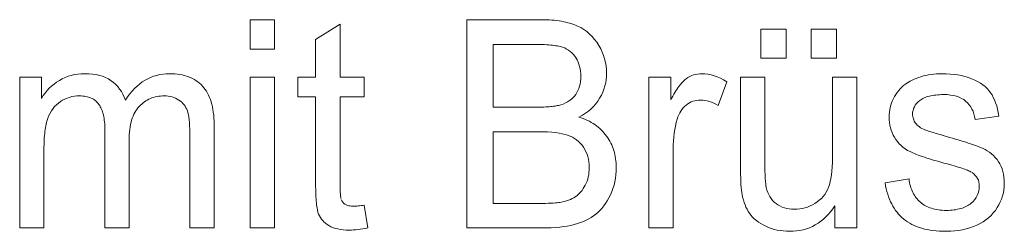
# Model space of a CAD drawing. Extents: x 1101 to 1942, y 41 to 882.
# Tile 28 of 113: x 1235.1 to 1246.95, y 823.62 to 826.16. Entities that reach past the tile are written whole.
import ezdxf

# ---------------------------------------------------------------- set-up
doc = ezdxf.new("R2010")
doc.units = 0
doc.layers.get('0').update_dxf_attribs({"lineweight": 13})
doc.layers.add('Beschriftung', color=7, linetype='Continuous', lineweight=25)

# ---------------------------------------------------------------- blocks, each defined once
blk = doc.blocks.new('Referenz-A03CP7E41H', base_point=(1127.794, 89.807))
at = {"layer": 'Beschriftung', "color": 0, "lineweight": -2}
for p, q in [((1237.872, 825.81), (1237.872, 826.163)), ((1237.872, 826.163), (1238.164, 826.163)), ((1238.164, 826.163), (1238.164, 825.81)), ((1238.661, 825.924), (1238.954, 826.108)), ((1238.954, 826.108), (1238.954, 825.475)), ((1240.48, 823.663), (1240.48, 826.163)), ((1240.48, 826.163), (1241.373, 826.163)), ((1241.373, 826.163), (1241.407, 826.163)), ((1241.407, 826.163), (1241.439, 826.162)), ((1241.439, 826.162), (1241.472, 826.161)), ((1241.472, 826.161), (1241.503, 826.158)), ((1241.503, 826.158), (1241.533, 826.156)), ((1241.533, 826.156), (1241.562, 826.152)), ((1241.562, 826.152), (1241.591, 826.149)), ((1241.591, 826.149), (1241.619, 826.144)), ((1241.619, 826.144), (1241.646, 826.139)), ((1241.646, 826.139), (1241.672, 826.133)), ((1241.672, 826.133), (1241.697, 826.127)), ((1241.697, 826.127), (1241.721, 826.12)), ((1241.721, 826.12), (1241.745, 826.113)), ((1241.745, 826.113), (1241.768, 826.105)), ((1241.768, 826.105), (1241.79, 826.096)), ((1241.79, 826.096), (1241.811, 826.087)), ((1241.811, 826.087), (1241.852, 826.068)), ((1241.852, 826.068), (1241.888, 826.044)), ((1241.888, 826.044), (1241.925, 826.02)), ((1241.925, 826.02), (1241.957, 825.991)), ((1241.957, 825.991), (1241.99, 825.961)), ((1244.017, 825.7), (1244.017, 826.049)), ((1244.017, 826.049), (1244.322, 826.049)), ((1244.322, 826.049), (1244.322, 825.7)), ((1244.623, 825.7), (1244.623, 826.049)), ((1244.623, 826.049), (1244.928, 826.049)), ((1244.928, 826.049), (1244.928, 825.7)), ((1238.661, 825.475), (1238.661, 825.924)), ((1241.271, 825.867), (1240.796, 825.867)), ((1240.796, 825.867), (1240.796, 825.113)), ((1241.303, 825.867), (1241.271, 825.867)), ((1241.333, 825.867), (1241.303, 825.867)), ((1241.362, 825.866), (1241.333, 825.867)), ((1241.39, 825.865), (1241.362, 825.866)), ((1241.99, 825.961), (1242.018, 825.927)), ((1242.018, 825.927), (1242.045, 825.893)), ((1242.045, 825.893), (1242.069, 825.853)), ((1238.164, 825.81), (1237.872, 825.81)), ((1241.417, 825.864), (1241.39, 825.865)), ((1241.442, 825.863), (1241.417, 825.864)), ((1241.467, 825.861), (1241.442, 825.863)), ((1241.49, 825.859), (1241.467, 825.861)), ((1241.512, 825.857), (1241.49, 825.859)), ((1241.533, 825.854), (1241.512, 825.857)), ((1241.553, 825.851), (1241.533, 825.854)), ((1241.571, 825.848), (1241.553, 825.851)), ((1241.589, 825.845), (1241.571, 825.848)), ((1241.604, 825.841), (1241.589, 825.845)), ((1241.62, 825.837), (1241.604, 825.841)), ((1241.633, 825.833), (1241.62, 825.837)), ((1241.659, 825.824), (1241.633, 825.833)), ((1241.682, 825.811), (1241.659, 825.824)), ((1241.706, 825.799), (1241.682, 825.811)), ((1241.726, 825.783), (1241.706, 825.799)), ((1241.746, 825.767), (1241.726, 825.783)), ((1241.764, 825.747), (1241.746, 825.767)), ((1242.069, 825.853), (1242.092, 825.814)), ((1242.092, 825.814), (1242.11, 825.774)), ((1242.11, 825.774), (1242.127, 825.733)), ((1241.781, 825.727), (1241.764, 825.747)), ((1241.795, 825.703), (1241.781, 825.727)), ((1241.809, 825.68), (1241.795, 825.703)), ((1241.82, 825.654), (1241.809, 825.68)), ((1241.83, 825.629), (1241.82, 825.654)), ((1241.838, 825.601), (1241.83, 825.629)), ((1242.127, 825.733), (1242.139, 825.692)), ((1242.139, 825.692), (1242.15, 825.651)), ((1242.15, 825.651), (1242.156, 825.609)), ((1244.322, 825.7), (1244.017, 825.7)), ((1244.928, 825.7), (1244.623, 825.7)), ((1235.759, 825.505), (1235.8, 825.51)), ((1235.8, 825.51), (1235.84, 825.515)), ((1235.84, 825.515), (1235.883, 825.515)), ((1235.883, 825.515), (1235.931, 825.515)), ((1235.931, 825.515), (1235.975, 825.51)), ((1236.785, 825.505), (1236.824, 825.51)), ((1236.824, 825.51), (1236.863, 825.515)), ((1236.863, 825.515), (1236.904, 825.515)), ((1236.904, 825.515), (1236.937, 825.515)), ((1236.937, 825.515), (1236.967, 825.513)), ((1236.967, 825.513), (1236.997, 825.51)), ((1236.997, 825.51), (1237.025, 825.506)), ((1241.845, 825.574), (1241.838, 825.601)), ((1241.848, 825.545), (1241.845, 825.574)), ((1241.852, 825.515), (1241.848, 825.545)), ((1241.852, 825.484), (1241.852, 825.515)), ((1242.156, 825.609), (1242.162, 825.566)), ((1242.162, 825.566), (1242.162, 825.523)), ((1242.162, 825.523), (1242.162, 825.483)), ((1243.234, 825.507), (1243.258, 825.511)), ((1243.258, 825.511), (1243.283, 825.515)), ((1243.283, 825.515), (1243.308, 825.515)), ((1243.308, 825.515), (1243.345, 825.515)), ((1243.345, 825.515), (1243.382, 825.509)), ((1246.068, 825.506), (1246.1, 825.51)), ((1246.1, 825.51), (1246.133, 825.513)), ((1246.133, 825.513), (1246.165, 825.515)), ((1246.165, 825.515), (1246.199, 825.515)), ((1246.199, 825.515), (1246.25, 825.515)), ((1246.25, 825.515), (1246.298, 825.511)), ((1246.298, 825.511), (1246.345, 825.507)), ((1235.099, 823.663), (1235.099, 825.475)), ((1235.099, 825.475), (1235.36, 825.475)), ((1235.36, 825.475), (1235.36, 825.219)), ((1235.512, 825.39), (1235.543, 825.414)), ((1235.543, 825.414), (1235.576, 825.434)), ((1235.576, 825.434), (1235.61, 825.454)), ((1235.61, 825.454), (1235.646, 825.469)), ((1235.646, 825.469), (1235.682, 825.485)), ((1235.682, 825.485), (1235.72, 825.495)), ((1235.72, 825.495), (1235.759, 825.505)), ((1235.975, 825.51), (1236.019, 825.505)), ((1236.019, 825.505), (1236.058, 825.494)), ((1236.058, 825.494), (1236.097, 825.484)), ((1236.097, 825.484), (1236.132, 825.468)), ((1236.132, 825.468), (1236.167, 825.452)), ((1236.167, 825.452), (1236.198, 825.431)), ((1236.198, 825.431), (1236.229, 825.41)), ((1236.229, 825.41), (1236.255, 825.385)), ((1236.542, 825.391), (1236.573, 825.416)), ((1236.573, 825.416), (1236.607, 825.436)), ((1236.607, 825.436), (1236.64, 825.455)), ((1236.64, 825.455), (1236.675, 825.47)), ((1236.675, 825.47), (1236.711, 825.485)), ((1236.711, 825.485), (1236.748, 825.495)), ((1236.748, 825.495), (1236.785, 825.505)), ((1237.025, 825.506), (1237.054, 825.501)), ((1237.054, 825.501), (1237.08, 825.494)), ((1237.08, 825.494), (1237.107, 825.487)), ((1237.107, 825.487), (1237.132, 825.478)), ((1237.132, 825.478), (1237.156, 825.468)), ((1237.156, 825.468), (1237.179, 825.457)), ((1237.179, 825.457), (1237.202, 825.445)), ((1237.202, 825.445), (1237.223, 825.431)), ((1237.223, 825.431), (1237.244, 825.417)), ((1237.244, 825.417), (1237.263, 825.401)), ((1237.263, 825.401), (1237.282, 825.384)), ((1237.872, 823.663), (1237.872, 825.475)), ((1237.872, 825.475), (1238.164, 825.475)), ((1238.164, 825.475), (1238.164, 823.663)), ((1238.446, 825.237), (1238.446, 825.475)), ((1238.446, 825.475), (1238.661, 825.475)), ((1238.954, 825.475), (1239.246, 825.475)), ((1239.246, 825.475), (1239.246, 825.237)), ((1241.837, 825.364), (1241.844, 825.391)), ((1241.844, 825.391), (1241.848, 825.421)), ((1241.848, 825.421), (1241.852, 825.451)), ((1241.852, 825.451), (1241.852, 825.484)), ((1242.152, 825.405), (1242.141, 825.368)), ((1242.157, 825.444), (1242.152, 825.405)), ((1242.162, 825.483), (1242.157, 825.444)), ((1242.672, 823.663), (1242.672, 825.475)), ((1242.672, 825.475), (1242.935, 825.475)), ((1242.935, 825.475), (1242.935, 825.2)), ((1243.055, 825.389), (1243.066, 825.403)), ((1243.066, 825.403), (1243.077, 825.415)), ((1243.077, 825.415), (1243.088, 825.427)), ((1243.088, 825.427), (1243.099, 825.436)), ((1243.099, 825.436), (1243.11, 825.446)), ((1243.11, 825.446), (1243.121, 825.454)), ((1243.121, 825.454), (1243.142, 825.469)), ((1243.142, 825.469), (1243.165, 825.481)), ((1243.165, 825.481), (1243.187, 825.492)), ((1243.187, 825.492), (1243.21, 825.5)), ((1243.21, 825.5), (1243.234, 825.507)), ((1243.382, 825.509), (1243.42, 825.503)), ((1243.42, 825.503), (1243.457, 825.491)), ((1243.457, 825.491), (1243.495, 825.478)), ((1243.495, 825.478), (1243.533, 825.46)), ((1243.608, 825.417), (1243.506, 825.133)), ((1243.533, 825.46), (1243.57, 825.442)), ((1243.57, 825.442), (1243.608, 825.417)), ((1243.775, 824.353), (1243.775, 825.475)), ((1243.775, 825.475), (1244.068, 825.475)), ((1244.068, 825.475), (1244.068, 824.471)), ((1244.881, 824.505), (1244.881, 825.475)), ((1244.881, 825.475), (1245.173, 825.475)), ((1245.173, 825.475), (1245.173, 823.663)), ((1245.76, 825.389), (1245.777, 825.402)), ((1245.777, 825.402), (1245.797, 825.414)), ((1245.797, 825.414), (1245.817, 825.426)), ((1245.817, 825.426), (1245.841, 825.438)), ((1245.841, 825.438), (1245.864, 825.449)), ((1245.864, 825.449), (1245.89, 825.459)), ((1245.89, 825.459), (1245.917, 825.469)), ((1245.917, 825.469), (1245.946, 825.478)), ((1245.946, 825.478), (1245.976, 825.488)), ((1245.976, 825.488), (1246.006, 825.494)), ((1246.006, 825.494), (1246.037, 825.501)), ((1246.037, 825.501), (1246.068, 825.506)), ((1246.345, 825.507), (1246.39, 825.5)), ((1246.39, 825.5), (1246.435, 825.492)), ((1246.435, 825.492), (1246.476, 825.48)), ((1246.476, 825.48), (1246.518, 825.469)), ((1246.518, 825.469), (1246.556, 825.454)), ((1246.556, 825.454), (1246.595, 825.438)), ((1246.595, 825.438), (1246.628, 825.42)), ((1246.628, 825.42), (1246.661, 825.402)), ((1246.661, 825.402), (1246.69, 825.381)), ((1235.38, 825.253), (1235.404, 825.283)), ((1235.404, 825.283), (1235.428, 825.313)), ((1235.428, 825.313), (1235.455, 825.34)), ((1235.455, 825.34), (1235.482, 825.366)), ((1235.482, 825.366), (1235.512, 825.39)), ((1236.255, 825.385), (1236.281, 825.36)), ((1236.281, 825.36), (1236.302, 825.331)), ((1236.302, 825.331), (1236.324, 825.302)), ((1236.324, 825.302), (1236.341, 825.268)), ((1236.424, 825.272), (1236.452, 825.306)), ((1236.452, 825.306), (1236.481, 825.336)), ((1236.481, 825.336), (1236.511, 825.366)), ((1236.511, 825.366), (1236.542, 825.391)), ((1237.282, 825.384), (1237.3, 825.366)), ((1237.3, 825.366), (1237.317, 825.347)), ((1237.317, 825.347), (1237.332, 825.326)), ((1237.332, 825.326), (1237.347, 825.305)), ((1237.347, 825.305), (1237.36, 825.281)), ((1237.36, 825.281), (1237.373, 825.257)), ((1241.791, 825.266), (1241.806, 825.288)), ((1241.806, 825.288), (1241.818, 825.312)), ((1241.818, 825.312), (1241.829, 825.337)), ((1241.829, 825.337), (1241.837, 825.364)), ((1242.116, 825.293), (1242.1, 825.257)), ((1242.131, 825.33), (1242.116, 825.293)), ((1242.141, 825.368), (1242.131, 825.33)), ((1242.972, 825.268), (1242.984, 825.288)), ((1242.984, 825.288), (1242.997, 825.308)), ((1242.997, 825.308), (1243.008, 825.326)), ((1243.008, 825.326), (1243.02, 825.344)), ((1243.02, 825.344), (1243.032, 825.36)), ((1243.032, 825.36), (1243.044, 825.376)), ((1243.044, 825.376), (1243.055, 825.389)), ((1245.645, 825.267), (1245.66, 825.291)), ((1245.66, 825.291), (1245.678, 825.312)), ((1245.678, 825.312), (1245.696, 825.333)), ((1245.696, 825.333), (1245.717, 825.353)), ((1245.717, 825.353), (1245.737, 825.372)), ((1245.737, 825.372), (1245.76, 825.389)), ((1246.69, 825.381), (1246.718, 825.36)), ((1246.718, 825.36), (1246.742, 825.337)), ((1246.742, 825.337), (1246.765, 825.313)), ((1246.765, 825.313), (1246.783, 825.287)), ((1246.783, 825.287), (1246.802, 825.261)), ((1235.36, 825.219), (1235.38, 825.253)), ((1235.564, 825.163), (1235.541, 825.142)), ((1235.59, 825.18), (1235.564, 825.163)), ((1235.616, 825.197), (1235.59, 825.18)), ((1235.644, 825.21), (1235.616, 825.197)), ((1235.671, 825.223), (1235.644, 825.21)), ((1235.7, 825.231), (1235.671, 825.223)), ((1235.728, 825.24), (1235.7, 825.231)), ((1235.758, 825.244), (1235.728, 825.24)), ((1235.788, 825.248), (1235.758, 825.244)), ((1235.818, 825.248), (1235.788, 825.248)), ((1235.839, 825.248), (1235.818, 825.248)), ((1235.858, 825.247), (1235.839, 825.248)), ((1235.877, 825.245), (1235.858, 825.247)), ((1235.894, 825.242), (1235.877, 825.245)), ((1235.912, 825.239), (1235.894, 825.242)), ((1235.928, 825.234), (1235.912, 825.239)), ((1235.944, 825.229), (1235.928, 825.234)), ((1235.958, 825.223), (1235.944, 825.229)), ((1235.973, 825.216), (1235.958, 825.223)), ((1235.986, 825.208), (1235.973, 825.216)), ((1235.999, 825.2), (1235.986, 825.208)), ((1236.011, 825.191), (1235.999, 825.2)), ((1236.023, 825.181), (1236.011, 825.191)), ((1236.033, 825.17), (1236.023, 825.181)), ((1236.044, 825.159), (1236.033, 825.17)), ((1236.053, 825.146), (1236.044, 825.159)), ((1236.341, 825.268), (1236.358, 825.235)), ((1236.358, 825.235), (1236.371, 825.197)), ((1236.371, 825.197), (1236.396, 825.237)), ((1236.396, 825.237), (1236.424, 825.272)), ((1236.584, 825.165), (1236.568, 825.151)), ((1236.601, 825.177), (1236.584, 825.165)), ((1236.617, 825.189), (1236.601, 825.177)), ((1236.635, 825.199), (1236.617, 825.189)), ((1236.653, 825.209), (1236.635, 825.199)), ((1236.672, 825.216), (1236.653, 825.209)), ((1236.691, 825.224), (1236.672, 825.216)), ((1236.711, 825.23), (1236.691, 825.224)), ((1236.731, 825.236), (1236.711, 825.23)), ((1236.752, 825.24), (1236.731, 825.236)), ((1236.772, 825.244), (1236.752, 825.24)), ((1236.794, 825.246), (1236.772, 825.244)), ((1236.816, 825.248), (1236.794, 825.246)), ((1236.839, 825.248), (1236.816, 825.248)), ((1236.864, 825.248), (1236.839, 825.248)), ((1236.887, 825.245), (1236.864, 825.248)), ((1236.911, 825.242), (1236.887, 825.245)), ((1236.933, 825.236), (1236.911, 825.242)), ((1236.955, 825.23), (1236.933, 825.236)), ((1236.975, 825.22), (1236.955, 825.23)), ((1236.996, 825.211), (1236.975, 825.22)), ((1237.014, 825.199), (1236.996, 825.211)), ((1237.033, 825.186), (1237.014, 825.199)), ((1237.049, 825.172), (1237.033, 825.186)), ((1237.064, 825.158), (1237.049, 825.172)), ((1237.077, 825.142), (1237.064, 825.158)), ((1237.373, 825.257), (1237.384, 825.231)), ((1237.384, 825.231), (1237.395, 825.205)), ((1237.395, 825.205), (1237.403, 825.176)), ((1237.403, 825.176), (1237.412, 825.148)), ((1238.661, 825.237), (1238.446, 825.237)), ((1238.661, 824.193), (1238.661, 825.237)), ((1239.246, 825.237), (1238.954, 825.237)), ((1238.954, 825.237), (1238.954, 824.175)), ((1241.64, 825.151), (1241.666, 825.164)), ((1241.666, 825.164), (1241.693, 825.176)), ((1241.693, 825.176), (1241.715, 825.192)), ((1241.715, 825.192), (1241.738, 825.207)), ((1241.738, 825.207), (1241.757, 825.226)), ((1241.757, 825.226), (1241.776, 825.245)), ((1241.776, 825.245), (1241.791, 825.266)), ((1242.059, 825.186), (1242.033, 825.154)), ((1242.079, 825.221), (1242.059, 825.186)), ((1242.1, 825.257), (1242.079, 825.221)), ((1242.935, 825.2), (1242.948, 825.224)), ((1242.948, 825.224), (1242.96, 825.246)), ((1242.96, 825.246), (1242.972, 825.268)), ((1243.16, 825.165), (1243.14, 825.153)), ((1243.181, 825.176), (1243.16, 825.165)), ((1243.202, 825.184), (1243.181, 825.176)), ((1243.224, 825.191), (1243.202, 825.184)), ((1243.246, 825.195), (1243.224, 825.191)), ((1243.269, 825.199), (1243.246, 825.195)), ((1243.293, 825.199), (1243.269, 825.199)), ((1243.319, 825.199), (1243.293, 825.199)), ((1243.346, 825.195), (1243.319, 825.199)), ((1243.373, 825.191), (1243.346, 825.195)), ((1243.399, 825.182), (1243.373, 825.191)), ((1243.426, 825.174), (1243.399, 825.182)), ((1243.453, 825.162), (1243.426, 825.174)), ((1243.479, 825.149), (1243.453, 825.162)), ((1245.583, 825.138), (1245.593, 825.165)), ((1245.593, 825.165), (1245.603, 825.192)), ((1245.603, 825.192), (1245.616, 825.218)), ((1245.616, 825.218), (1245.629, 825.243)), ((1245.629, 825.243), (1245.645, 825.267)), ((1245.894, 825.157), (1245.878, 825.138)), ((1245.911, 825.176), (1245.894, 825.157)), ((1245.932, 825.193), (1245.911, 825.176)), ((1245.943, 825.202), (1245.932, 825.193)), ((1245.956, 825.21), (1245.943, 825.202)), ((1245.968, 825.218), (1245.956, 825.21)), ((1245.983, 825.224), (1245.968, 825.218)), ((1245.997, 825.231), (1245.983, 825.224)), ((1246.013, 825.236), (1245.997, 825.231)), ((1246.029, 825.242), (1246.013, 825.236)), ((1246.047, 825.246), (1246.029, 825.242)), ((1246.065, 825.25), (1246.047, 825.246)), ((1246.085, 825.254), (1246.065, 825.25)), ((1246.105, 825.257), (1246.085, 825.254)), ((1246.126, 825.259), (1246.105, 825.257)), ((1246.148, 825.261), (1246.126, 825.259)), ((1246.171, 825.262), (1246.148, 825.261)), ((1246.195, 825.264), (1246.171, 825.262)), ((1246.22, 825.264), (1246.195, 825.264)), ((1246.263, 825.264), (1246.22, 825.264)), ((1246.301, 825.259), (1246.263, 825.264)), ((1246.339, 825.254), (1246.301, 825.259)), ((1246.372, 825.244), (1246.339, 825.254)), ((1246.405, 825.234), (1246.372, 825.244)), ((1246.433, 825.219), (1246.405, 825.234)), ((1246.461, 825.205), (1246.433, 825.219)), ((1246.484, 825.185), (1246.461, 825.205)), ((1246.508, 825.165), (1246.484, 825.185)), ((1246.526, 825.142), (1246.508, 825.165)), ((1246.802, 825.261), (1246.817, 825.23)), ((1246.817, 825.23), (1246.832, 825.2)), ((1246.832, 825.2), (1246.845, 825.164)), ((1246.845, 825.164), (1246.858, 825.129)), ((1235.465, 825.042), (1235.45, 825.013)), ((1235.481, 825.071), (1235.465, 825.042)), ((1235.5, 825.096), (1235.481, 825.071)), ((1235.519, 825.121), (1235.5, 825.096)), ((1235.541, 825.142), (1235.519, 825.121)), ((1236.062, 825.133), (1236.053, 825.146)), ((1236.069, 825.119), (1236.062, 825.133)), ((1236.077, 825.104), (1236.069, 825.119)), ((1236.084, 825.088), (1236.077, 825.104)), ((1236.091, 825.072), (1236.084, 825.088)), ((1236.096, 825.055), (1236.091, 825.072)), ((1236.102, 825.037), (1236.096, 825.055)), ((1236.106, 825.018), (1236.102, 825.037)), ((1236.484, 825.048), (1236.473, 825.028)), ((1236.495, 825.069), (1236.484, 825.048)), ((1236.508, 825.087), (1236.495, 825.069)), ((1236.521, 825.105), (1236.508, 825.087)), ((1236.536, 825.121), (1236.521, 825.105)), ((1236.552, 825.137), (1236.536, 825.121)), ((1236.568, 825.151), (1236.552, 825.137)), ((1237.09, 825.125), (1237.077, 825.142)), ((1237.1, 825.107), (1237.09, 825.125)), ((1237.11, 825.089), (1237.1, 825.107)), ((1237.117, 825.068), (1237.11, 825.089)), ((1237.124, 825.048), (1237.117, 825.068)), ((1237.13, 825.022), (1237.124, 825.048)), ((1237.412, 825.148), (1237.419, 825.116)), ((1237.419, 825.116), (1237.425, 825.085)), ((1237.425, 825.085), (1237.429, 825.051)), ((1237.429, 825.051), (1237.434, 825.017)), ((1240.796, 825.113), (1241.31, 825.113)), ((1241.31, 825.113), (1241.336, 825.113)), ((1241.336, 825.113), (1241.36, 825.113)), ((1241.36, 825.113), (1241.385, 825.114)), ((1241.385, 825.114), (1241.407, 825.115)), ((1241.407, 825.115), (1241.43, 825.116)), ((1241.43, 825.116), (1241.45, 825.117)), ((1241.45, 825.117), (1241.471, 825.118)), ((1241.471, 825.118), (1241.49, 825.12)), ((1241.49, 825.12), (1241.508, 825.122)), ((1241.508, 825.122), (1241.525, 825.124)), ((1241.525, 825.124), (1241.542, 825.127)), ((1241.542, 825.127), (1241.557, 825.129)), ((1241.557, 825.129), (1241.572, 825.132)), ((1241.572, 825.132), (1241.585, 825.135)), ((1241.585, 825.135), (1241.599, 825.138)), ((1241.599, 825.138), (1241.61, 825.142)), ((1241.61, 825.142), (1241.64, 825.151)), ((1241.908, 825.04), (1241.871, 825.015)), ((1241.944, 825.065), (1241.908, 825.04)), ((1241.975, 825.094), (1241.944, 825.065)), ((1242.007, 825.122), (1241.975, 825.094)), ((1242.033, 825.154), (1242.007, 825.122)), ((1243.043, 825.045), (1243.032, 825.021)), ((1243.056, 825.066), (1243.043, 825.045)), ((1243.07, 825.087), (1243.056, 825.066)), ((1243.086, 825.105), (1243.07, 825.087)), ((1243.102, 825.123), (1243.086, 825.105)), ((1243.121, 825.138), (1243.102, 825.123)), ((1243.14, 825.153), (1243.121, 825.138)), ((1243.506, 825.133), (1243.479, 825.149)), ((1245.563, 825.024), (1245.566, 825.053)), ((1245.566, 825.053), (1245.57, 825.082)), ((1245.57, 825.082), (1245.576, 825.11)), ((1245.576, 825.11), (1245.583, 825.138)), ((1245.851, 825.075), (1245.846, 825.053)), ((1245.846, 825.053), (1245.846, 825.029)), ((1245.857, 825.097), (1245.851, 825.075)), ((1245.868, 825.117), (1245.857, 825.097)), ((1245.878, 825.138), (1245.868, 825.117)), ((1246.545, 825.118), (1246.526, 825.142)), ((1246.559, 825.091), (1246.545, 825.118)), ((1246.573, 825.064), (1246.559, 825.091)), ((1246.583, 825.032), (1246.573, 825.064)), ((1246.858, 825.129), (1246.867, 825.09)), ((1246.867, 825.09), (1246.877, 825.05)), ((1246.877, 825.05), (1246.884, 825.006)), ((1235.422, 824.928), (1235.417, 824.908)), ((1235.427, 824.946), (1235.422, 824.928)), ((1235.432, 824.964), (1235.427, 824.946)), ((1235.438, 824.981), (1235.432, 824.964)), ((1235.45, 825.013), (1235.438, 824.981)), ((1236.111, 824.999), (1236.106, 825.018)), ((1236.114, 824.978), (1236.111, 824.999)), ((1236.117, 824.957), (1236.114, 824.978)), ((1236.12, 824.935), (1236.117, 824.957)), ((1236.122, 824.913), (1236.12, 824.935)), ((1236.439, 824.931), (1236.433, 824.903)), ((1236.446, 824.956), (1236.439, 824.931)), ((1236.454, 824.982), (1236.446, 824.956)), ((1236.463, 825.005), (1236.454, 824.982)), ((1236.473, 825.028), (1236.463, 825.005)), ((1237.135, 824.995), (1237.13, 825.022)), ((1237.139, 824.962), (1237.135, 824.995)), ((1237.142, 824.929), (1237.139, 824.962)), ((1237.144, 824.889), (1237.142, 824.929)), ((1237.434, 825.017), (1237.436, 824.981)), ((1237.436, 824.981), (1237.438, 824.945)), ((1237.438, 824.945), (1237.438, 824.906)), ((1241.871, 825.015), (1241.829, 824.993)), ((1241.829, 824.993), (1241.856, 824.985)), ((1241.856, 824.985), (1241.882, 824.975)), ((1241.882, 824.975), (1241.907, 824.965)), ((1241.907, 824.965), (1241.931, 824.954)), ((1241.931, 824.954), (1241.955, 824.943)), ((1241.955, 824.943), (1241.977, 824.93)), ((1241.977, 824.93), (1242, 824.917)), ((1243.001, 824.929), (1242.992, 824.886)), ((1243.013, 824.97), (1243.001, 824.929)), ((1243.021, 824.997), (1243.013, 824.97)), ((1243.032, 825.021), (1243.021, 824.997)), ((1245.563, 824.994), (1245.563, 825.024)), ((1245.563, 824.96), (1245.563, 824.994)), ((1245.567, 824.929), (1245.563, 824.96)), ((1245.571, 824.897), (1245.567, 824.929)), ((1245.846, 825.029), (1245.846, 825.015)), ((1245.846, 825.015), (1245.848, 825)), ((1245.848, 825), (1245.851, 824.986)), ((1245.851, 824.986), (1245.855, 824.973)), ((1245.855, 824.973), (1245.859, 824.959)), ((1245.859, 824.959), (1245.866, 824.946)), ((1245.866, 824.946), (1245.873, 824.934)), ((1245.873, 824.934), (1245.882, 824.922)), ((1245.882, 824.922), (1245.891, 824.909)), ((1246.592, 825.001), (1246.583, 825.032)), ((1246.597, 824.966), (1246.592, 825.001)), ((1246.884, 825.006), (1246.597, 824.966)), ((1235.403, 824.82), (1235.4, 824.797)), ((1235.406, 824.844), (1235.403, 824.82)), ((1235.409, 824.866), (1235.406, 824.844)), ((1235.413, 824.888), (1235.409, 824.866)), ((1235.417, 824.908), (1235.413, 824.888)), ((1236.123, 824.889), (1236.122, 824.913)), ((1236.124, 824.865), (1236.123, 824.889)), ((1236.124, 824.839), (1236.124, 824.865)), ((1236.124, 823.663), (1236.124, 824.839)), ((1236.42, 824.815), (1236.418, 824.782)), ((1236.424, 824.845), (1236.42, 824.815)), ((1236.428, 824.875), (1236.424, 824.845)), ((1236.433, 824.903), (1236.428, 824.875)), ((1237.146, 824.849), (1237.144, 824.889)), ((1237.146, 824.803), (1237.146, 824.849)), ((1237.146, 823.663), (1237.146, 824.803)), ((1237.438, 824.906), (1237.438, 823.663)), ((1241.346, 824.818), (1240.796, 824.818)), ((1240.796, 824.818), (1240.796, 823.958)), ((1241.402, 824.818), (1241.346, 824.818)), ((1241.453, 824.815), (1241.402, 824.818)), ((1241.503, 824.812), (1241.453, 824.815)), ((1241.546, 824.807), (1241.503, 824.812)), ((1241.59, 824.802), (1241.546, 824.807)), ((1241.627, 824.794), (1241.59, 824.802)), ((1242, 824.917), (1242.021, 824.903)), ((1242.021, 824.903), (1242.041, 824.889)), ((1242.041, 824.889), (1242.061, 824.873)), ((1242.061, 824.873), (1242.08, 824.858)), ((1242.08, 824.858), (1242.097, 824.84)), ((1242.097, 824.84), (1242.115, 824.823)), ((1242.115, 824.823), (1242.131, 824.805)), ((1242.131, 824.805), (1242.147, 824.786)), ((1242.982, 824.843), (1242.976, 824.799)), ((1242.992, 824.886), (1242.982, 824.843)), ((1245.579, 824.866), (1245.571, 824.897)), ((1245.587, 824.836), (1245.579, 824.866)), ((1245.599, 824.807), (1245.587, 824.836)), ((1245.611, 824.778), (1245.599, 824.807)), ((1245.891, 824.909), (1245.902, 824.898)), ((1245.902, 824.898), (1245.914, 824.887)), ((1245.914, 824.887), (1245.928, 824.877)), ((1245.928, 824.877), (1245.942, 824.866)), ((1245.942, 824.866), (1245.958, 824.857)), ((1245.958, 824.857), (1245.975, 824.848)), ((1245.975, 824.848), (1245.994, 824.84)), ((1245.994, 824.84), (1246.016, 824.832)), ((1246.016, 824.832), (1246.027, 824.828)), ((1246.027, 824.828), (1246.038, 824.825)), ((1246.038, 824.825), (1246.051, 824.821)), ((1246.051, 824.821), (1246.064, 824.817)), ((1246.064, 824.817), (1246.081, 824.812)), ((1246.081, 824.812), (1246.097, 824.807)), ((1246.097, 824.807), (1246.116, 824.801)), ((1246.116, 824.801), (1246.134, 824.795)), ((1235.394, 824.719), (1235.392, 824.691)), ((1235.392, 824.691), (1235.392, 824.662)), ((1235.395, 824.746), (1235.394, 824.719)), ((1235.398, 824.771), (1235.395, 824.746)), ((1235.4, 824.797), (1235.398, 824.771)), ((1236.418, 824.782), (1236.416, 824.75)), ((1236.416, 824.75), (1236.416, 824.715)), ((1236.416, 824.715), (1236.416, 823.663)), ((1241.663, 824.786), (1241.627, 824.794)), ((1241.694, 824.776), (1241.663, 824.786)), ((1241.724, 824.765), (1241.694, 824.776)), ((1241.751, 824.751), (1241.724, 824.765)), ((1241.778, 824.737), (1241.751, 824.751)), ((1241.802, 824.719), (1241.778, 824.737)), ((1241.825, 824.701), (1241.802, 824.719)), ((1241.846, 824.679), (1241.825, 824.701)), ((1242.147, 824.786), (1242.162, 824.766)), ((1242.162, 824.766), (1242.176, 824.746)), ((1242.176, 824.746), (1242.189, 824.725)), ((1242.189, 824.725), (1242.202, 824.704)), ((1242.202, 824.704), (1242.213, 824.682)), ((1242.213, 824.682), (1242.224, 824.661)), ((1242.967, 824.707), (1242.964, 824.66)), ((1242.97, 824.754), (1242.967, 824.707)), ((1242.976, 824.799), (1242.97, 824.754)), ((1245.627, 824.751), (1245.611, 824.778)), ((1245.643, 824.723), (1245.627, 824.751)), ((1245.663, 824.699), (1245.643, 824.723)), ((1245.683, 824.674), (1245.663, 824.699)), ((1246.134, 824.795), (1246.156, 824.789)), ((1246.156, 824.789), (1246.177, 824.783)), ((1246.177, 824.783), (1246.202, 824.776)), ((1246.202, 824.776), (1246.226, 824.769)), ((1246.226, 824.769), (1246.253, 824.761)), ((1246.253, 824.761), (1246.291, 824.75)), ((1246.291, 824.75), (1246.327, 824.74)), ((1246.327, 824.74), (1246.363, 824.73)), ((1246.363, 824.73), (1246.396, 824.72)), ((1246.396, 824.72), (1246.429, 824.71)), ((1246.429, 824.71), (1246.459, 824.7)), ((1246.459, 824.7), (1246.489, 824.691)), ((1246.489, 824.691), (1246.516, 824.682)), ((1246.516, 824.682), (1246.543, 824.673)), ((1235.392, 824.662), (1235.391, 824.633)), ((1235.391, 824.633), (1235.391, 824.602)), ((1235.391, 824.602), (1235.391, 823.663)), ((1241.867, 824.657), (1241.846, 824.679)), ((1241.884, 824.631), (1241.867, 824.657)), ((1241.901, 824.605), (1241.884, 824.631)), ((1241.914, 824.577), (1241.901, 824.605)), ((1241.927, 824.549), (1241.914, 824.577)), ((1242.224, 824.661), (1242.233, 824.638)), ((1242.233, 824.638), (1242.242, 824.615)), ((1242.242, 824.615), (1242.249, 824.591)), ((1242.249, 824.591), (1242.256, 824.568)), ((1242.256, 824.568), (1242.262, 824.543)), ((1242.964, 824.66), (1242.964, 824.612)), ((1242.964, 824.612), (1242.964, 823.663)), ((1245.706, 824.653), (1245.683, 824.674)), ((1245.73, 824.631), (1245.706, 824.653)), ((1245.757, 824.613), (1245.73, 824.631)), ((1245.785, 824.594), (1245.757, 824.613)), ((1245.816, 824.579), (1245.785, 824.594)), ((1245.831, 824.571), (1245.816, 824.579)), ((1245.85, 824.563), (1245.831, 824.571)), ((1245.869, 824.555), (1245.85, 824.563)), ((1246.543, 824.673), (1246.568, 824.665)), ((1246.568, 824.665), (1246.592, 824.656)), ((1246.592, 824.656), (1246.613, 824.649)), ((1246.613, 824.649), (1246.634, 824.641)), ((1246.634, 824.641), (1246.653, 824.633)), ((1246.653, 824.633), (1246.671, 824.626)), ((1246.671, 824.626), (1246.686, 824.619)), ((1246.686, 824.619), (1246.717, 824.605)), ((1246.717, 824.605), (1246.744, 824.588)), ((1246.744, 824.588), (1246.772, 824.571)), ((1246.772, 824.571), (1246.796, 824.551)), ((1241.936, 824.519), (1241.927, 824.549)), ((1241.945, 824.488), (1241.936, 824.519)), ((1241.949, 824.456), (1241.945, 824.488)), ((1241.953, 824.423), (1241.949, 824.456)), ((1242.262, 824.543), (1242.267, 824.519)), ((1242.267, 824.519), (1242.271, 824.493)), ((1242.271, 824.493), (1242.275, 824.468)), ((1242.275, 824.468), (1242.276, 824.441)), ((1244.068, 824.471), (1244.068, 824.441)), ((1244.878, 824.396), (1244.881, 824.447)), ((1244.881, 824.447), (1244.881, 824.505)), ((1245.891, 824.546), (1245.869, 824.555)), ((1245.912, 824.538), (1245.891, 824.546)), ((1245.937, 824.529), (1245.912, 824.538)), ((1245.962, 824.52), (1245.937, 824.529)), ((1245.99, 824.511), (1245.962, 824.52)), ((1246.018, 824.501), (1245.99, 824.511)), ((1246.049, 824.492), (1246.018, 824.501)), ((1246.08, 824.482), (1246.049, 824.492)), ((1246.114, 824.472), (1246.08, 824.482)), ((1246.148, 824.463), (1246.114, 824.472)), ((1246.185, 824.452), (1246.148, 824.463)), ((1246.222, 824.442), (1246.185, 824.452)), ((1246.796, 824.551), (1246.82, 824.531)), ((1246.82, 824.531), (1246.841, 824.508)), ((1246.841, 824.508), (1246.862, 824.484)), ((1246.862, 824.484), (1246.879, 824.458)), ((1246.879, 824.458), (1246.897, 824.432)), ((1241.948, 824.302), (1241.95, 824.33)), ((1241.95, 824.33), (1241.953, 824.358)), ((1241.953, 824.388), (1241.953, 824.423)), ((1241.953, 824.358), (1241.953, 824.388)), ((1242.278, 824.344), (1242.274, 824.301)), ((1242.276, 824.441), (1242.278, 824.415)), ((1242.278, 824.415), (1242.278, 824.388)), ((1242.278, 824.388), (1242.278, 824.344)), ((1243.775, 824.304), (1243.775, 824.353)), ((1244.068, 824.441), (1244.068, 824.413)), ((1244.068, 824.413), (1244.068, 824.386)), ((1244.068, 824.386), (1244.069, 824.36)), ((1244.069, 824.36), (1244.069, 824.335)), ((1244.069, 824.335), (1244.07, 824.313)), ((1244.869, 824.301), (1244.875, 824.345)), ((1244.875, 824.345), (1244.878, 824.396)), ((1246.262, 824.431), (1246.222, 824.442)), ((1246.292, 824.423), (1246.262, 824.431)), ((1246.319, 824.416), (1246.292, 824.423)), ((1246.346, 824.408), (1246.319, 824.416)), ((1246.371, 824.401), (1246.346, 824.408)), ((1246.395, 824.394), (1246.371, 824.401)), ((1246.416, 824.387), (1246.395, 824.394)), ((1246.438, 824.38), (1246.416, 824.387)), ((1246.457, 824.374), (1246.438, 824.38)), ((1246.475, 824.367), (1246.457, 824.374)), ((1246.491, 824.361), (1246.475, 824.367)), ((1246.507, 824.355), (1246.491, 824.361)), ((1246.52, 824.349), (1246.507, 824.355)), ((1246.534, 824.343), (1246.52, 824.349)), ((1246.544, 824.338), (1246.534, 824.343)), ((1246.554, 824.332), (1246.544, 824.338)), ((1246.583, 824.312), (1246.562, 824.327)), ((1246.897, 824.432), (1246.91, 824.402)), ((1246.91, 824.402), (1246.923, 824.372)), ((1246.923, 824.372), (1246.932, 824.339)), ((1246.932, 824.339), (1246.941, 824.307)), ((1241.918, 824.2), (1241.927, 824.225)), ((1241.927, 824.225), (1241.936, 824.249)), ((1241.936, 824.249), (1241.942, 824.276)), ((1241.942, 824.276), (1241.948, 824.302)), ((1242.261, 824.218), (1242.252, 824.177)), ((1242.269, 824.259), (1242.261, 824.218)), ((1242.274, 824.301), (1242.269, 824.259)), ((1243.777, 824.261), (1243.775, 824.304)), ((1243.778, 824.219), (1243.777, 824.261)), ((1243.78, 824.183), (1243.778, 824.219)), ((1244.07, 824.313), (1244.071, 824.29)), ((1244.071, 824.29), (1244.072, 824.27)), ((1244.072, 824.27), (1244.073, 824.249)), ((1244.073, 824.249), (1244.075, 824.232)), ((1244.075, 824.232), (1244.076, 824.214)), ((1244.076, 824.214), (1244.078, 824.198)), ((1244.845, 824.182), (1244.854, 824.219)), ((1244.854, 824.219), (1244.863, 824.256)), ((1244.863, 824.256), (1244.869, 824.301)), ((1245.514, 824.204), (1245.803, 824.252)), ((1245.803, 824.252), (1245.806, 824.229)), ((1245.806, 824.229), (1245.81, 824.207)), ((1245.81, 824.207), (1245.814, 824.186)), ((1246.6, 824.294), (1246.583, 824.312)), ((1246.616, 824.277), (1246.6, 824.294)), ((1246.627, 824.256), (1246.616, 824.277)), ((1246.637, 824.236), (1246.627, 824.256)), ((1246.643, 824.212), (1246.637, 824.236)), ((1246.648, 824.189), (1246.643, 824.212)), ((1246.941, 824.307), (1246.945, 824.271)), ((1246.945, 824.271), (1246.949, 824.235)), ((1246.949, 824.235), (1246.949, 824.195)), ((1238.661, 824.159), (1238.661, 824.193)), ((1238.662, 824.127), (1238.661, 824.159)), ((1238.663, 824.095), (1238.662, 824.127)), ((1238.664, 824.067), (1238.663, 824.095)), ((1238.954, 824.175), (1238.954, 824.142)), ((1238.954, 824.142), (1238.955, 824.115)), ((1238.955, 824.115), (1238.956, 824.088)), ((1238.956, 824.088), (1238.958, 824.067)), ((1241.838, 824.08), (1241.853, 824.097)), ((1241.853, 824.097), (1241.868, 824.114)), ((1241.868, 824.114), (1241.881, 824.135)), ((1241.881, 824.135), (1241.894, 824.155)), ((1241.894, 824.155), (1241.906, 824.177)), ((1241.906, 824.177), (1241.918, 824.2)), ((1242.225, 824.099), (1242.208, 824.061)), ((1242.238, 824.138), (1242.225, 824.099)), ((1242.252, 824.177), (1242.238, 824.138)), ((1243.782, 824.147), (1243.78, 824.183)), ((1243.785, 824.118), (1243.782, 824.147)), ((1243.789, 824.089), (1243.785, 824.118)), ((1243.793, 824.066), (1243.789, 824.089)), ((1244.078, 824.198), (1244.079, 824.183)), ((1244.079, 824.183), (1244.081, 824.17)), ((1244.081, 824.17), (1244.083, 824.157)), ((1244.083, 824.157), (1244.085, 824.147)), ((1244.085, 824.147), (1244.092, 824.117)), ((1244.092, 824.117), (1244.103, 824.09)), ((1244.103, 824.09), (1244.114, 824.063)), ((1244.788, 824.066), (1244.805, 824.093)), ((1244.805, 824.093), (1244.821, 824.121)), ((1244.821, 824.121), (1244.833, 824.151)), ((1244.833, 824.151), (1244.845, 824.182)), ((1245.52, 824.168), (1245.514, 824.204)), ((1245.528, 824.134), (1245.52, 824.168)), ((1245.536, 824.1), (1245.528, 824.134)), ((1245.546, 824.069), (1245.536, 824.1)), ((1245.814, 824.186), (1245.82, 824.166)), ((1245.82, 824.166), (1245.826, 824.145)), ((1245.826, 824.145), (1245.833, 824.127)), ((1245.833, 824.127), (1245.84, 824.108)), ((1245.84, 824.108), (1245.849, 824.09)), ((1245.849, 824.09), (1245.857, 824.073)), ((1246.636, 824.08), (1246.642, 824.107)), ((1246.642, 824.107), (1246.648, 824.134)), ((1246.648, 824.163), (1246.648, 824.189)), ((1246.648, 824.134), (1246.648, 824.163)), ((1246.944, 824.12), (1246.939, 824.083)), ((1246.949, 824.157), (1246.944, 824.12)), ((1246.949, 824.195), (1246.949, 824.157)), ((1238.665, 824.038), (1238.664, 824.067)), ((1238.666, 824.012), (1238.665, 824.038)), ((1238.668, 823.987), (1238.666, 824.012)), ((1238.67, 823.964), (1238.668, 823.987)), ((1238.958, 824.067), (1238.959, 824.046)), ((1238.959, 824.046), (1238.962, 824.031)), ((1238.962, 824.031), (1238.965, 824.015)), ((1238.969, 824.006), (1238.977, 823.987)), ((1238.977, 823.987), (1238.989, 823.972)), ((1238.989, 823.972), (1239.002, 823.957)), ((1241.588, 823.967), (1241.604, 823.97)), ((1241.604, 823.97), (1241.631, 823.975)), ((1241.631, 823.975), (1241.656, 823.982)), ((1241.656, 823.982), (1241.681, 823.989)), ((1241.681, 823.989), (1241.704, 823.997)), ((1241.704, 823.997), (1241.727, 824.006)), ((1241.727, 824.006), (1241.747, 824.016)), ((1241.747, 824.016), (1241.768, 824.026)), ((1241.768, 824.026), (1241.786, 824.038)), ((1241.786, 824.038), (1241.804, 824.05)), ((1241.804, 824.05), (1241.821, 824.065)), ((1241.821, 824.065), (1241.838, 824.08)), ((1242.17, 823.99), (1242.15, 823.956)), ((1242.19, 824.023), (1242.17, 823.99)), ((1242.208, 824.061), (1242.19, 824.023)), ((1243.8, 824.033), (1243.793, 824.066)), ((1243.809, 824.002), (1243.8, 824.033)), ((1243.817, 823.97), (1243.809, 824.002)), ((1243.829, 823.942), (1243.817, 823.97)), ((1244.114, 824.063), (1244.128, 824.039)), ((1244.128, 824.039), (1244.143, 824.015)), ((1244.143, 824.015), (1244.161, 823.994)), ((1244.161, 823.994), (1244.18, 823.974)), ((1244.18, 823.974), (1244.202, 823.957)), ((1244.67, 823.958), (1244.698, 823.976)), ((1244.698, 823.976), (1244.723, 823.997)), ((1244.723, 823.997), (1244.748, 824.018)), ((1244.748, 824.018), (1244.768, 824.042)), ((1244.768, 824.042), (1244.788, 824.066)), ((1245.556, 824.037), (1245.546, 824.069)), ((1245.569, 824.008), (1245.556, 824.037)), ((1245.581, 823.978), (1245.569, 824.008)), ((1245.595, 823.951), (1245.581, 823.978)), ((1245.857, 824.073), (1245.867, 824.057)), ((1245.867, 824.057), (1245.877, 824.041)), ((1245.877, 824.041), (1245.888, 824.026)), ((1245.888, 824.026), (1245.899, 824.011)), ((1245.899, 824.011), (1245.912, 823.997)), ((1245.912, 823.997), (1245.925, 823.984)), ((1245.925, 823.984), (1245.939, 823.972)), ((1245.939, 823.972), (1245.952, 823.96)), ((1246.55, 823.961), (1246.575, 823.982)), ((1246.575, 823.982), (1246.593, 824.006)), ((1246.593, 824.006), (1246.612, 824.029)), ((1246.612, 824.029), (1246.624, 824.054)), ((1246.624, 824.054), (1246.636, 824.08)), ((1246.901, 823.976), (1246.885, 823.94)), ((1246.917, 824.01), (1246.901, 823.976)), ((1246.928, 824.047), (1246.917, 824.01)), ((1246.939, 824.083), (1246.928, 824.047)), ((1238.673, 823.941), (1238.67, 823.964)), ((1238.675, 823.922), (1238.673, 823.941)), ((1238.678, 823.902), (1238.675, 823.922)), ((1238.682, 823.885), (1238.678, 823.902)), ((1238.685, 823.869), (1238.682, 823.885)), ((1238.689, 823.855), (1238.685, 823.869)), ((1238.693, 823.841), (1238.689, 823.855)), ((1239.002, 823.957), (1239.019, 823.946)), ((1239.028, 823.941), (1239.038, 823.936)), ((1239.038, 823.936), (1239.049, 823.932)), ((1239.049, 823.932), (1239.061, 823.929)), ((1239.061, 823.929), (1239.074, 823.927)), ((1239.074, 823.927), (1239.088, 823.925)), ((1239.088, 823.925), (1239.102, 823.924)), ((1239.102, 823.924), (1239.118, 823.924)), ((1239.118, 823.924), (1239.13, 823.924)), ((1239.13, 823.924), (1239.144, 823.925)), ((1239.144, 823.925), (1239.158, 823.925)), ((1239.158, 823.925), (1239.174, 823.927)), ((1239.174, 823.927), (1239.19, 823.929)), ((1239.19, 823.929), (1239.208, 823.931)), ((1239.208, 823.931), (1239.226, 823.933)), ((1239.226, 823.933), (1239.246, 823.937)), ((1239.246, 823.937), (1239.288, 823.665)), ((1240.796, 823.958), (1241.389, 823.958)), ((1241.389, 823.958), (1241.427, 823.958)), ((1241.427, 823.958), (1241.46, 823.959)), ((1241.46, 823.959), (1241.492, 823.96)), ((1241.492, 823.96), (1241.519, 823.961)), ((1241.519, 823.961), (1241.546, 823.963)), ((1241.546, 823.963), (1241.567, 823.965)), ((1241.567, 823.965), (1241.588, 823.967)), ((1242.083, 823.874), (1242.059, 823.849)), ((1242.107, 823.898), (1242.083, 823.874)), ((1242.129, 823.927), (1242.107, 823.898)), ((1242.15, 823.956), (1242.129, 823.927)), ((1243.84, 823.913), (1243.829, 823.942)), ((1243.854, 823.888), (1243.84, 823.913)), ((1243.867, 823.862), (1243.854, 823.888)), ((1243.883, 823.839), (1243.867, 823.862)), ((1244.202, 823.957), (1244.225, 823.939)), ((1244.225, 823.939), (1244.249, 823.927)), ((1244.249, 823.927), (1244.274, 823.914)), ((1244.274, 823.914), (1244.302, 823.905)), ((1244.302, 823.905), (1244.33, 823.896)), ((1244.33, 823.896), (1244.36, 823.892)), ((1244.36, 823.892), (1244.39, 823.888)), ((1244.39, 823.888), (1244.423, 823.888)), ((1244.423, 823.888), (1244.456, 823.888)), ((1244.456, 823.888), (1244.488, 823.892)), ((1244.488, 823.892), (1244.519, 823.897)), ((1244.519, 823.897), (1244.55, 823.905)), ((1244.55, 823.905), (1244.581, 823.914)), ((1244.581, 823.914), (1244.611, 823.928)), ((1244.611, 823.928), (1244.641, 823.941)), ((1244.641, 823.941), (1244.67, 823.958)), ((1244.859, 823.858), (1244.831, 823.825)), ((1244.886, 823.892), (1244.859, 823.858)), ((1244.911, 823.93), (1244.886, 823.892)), ((1244.911, 823.663), (1244.911, 823.93)), ((1245.609, 823.924), (1245.595, 823.951)), ((1245.625, 823.899), (1245.609, 823.924)), ((1245.641, 823.874), (1245.625, 823.899)), ((1245.659, 823.852), (1245.641, 823.874)), ((1245.677, 823.829), (1245.659, 823.852)), ((1245.952, 823.96), (1245.968, 823.949)), ((1245.968, 823.949), (1245.983, 823.938)), ((1245.983, 823.938), (1246, 823.929)), ((1246, 823.929), (1246.017, 823.92)), ((1246.017, 823.92), (1246.035, 823.912)), ((1246.035, 823.912), (1246.053, 823.905)), ((1246.053, 823.905), (1246.072, 823.899)), ((1246.072, 823.899), (1246.092, 823.893)), ((1246.092, 823.893), (1246.113, 823.888)), ((1246.113, 823.888), (1246.134, 823.883)), ((1246.134, 823.883), (1246.156, 823.88)), ((1246.156, 823.88), (1246.178, 823.877)), ((1246.178, 823.877), (1246.202, 823.876)), ((1246.202, 823.876), (1246.226, 823.874)), ((1246.226, 823.874), (1246.251, 823.874)), ((1246.251, 823.874), (1246.276, 823.874)), ((1246.276, 823.874), (1246.299, 823.876)), ((1246.299, 823.876), (1246.323, 823.877)), ((1246.323, 823.877), (1246.345, 823.88)), ((1246.345, 823.88), (1246.367, 823.882)), ((1246.367, 823.882), (1246.387, 823.887)), ((1246.387, 823.887), (1246.408, 823.891)), ((1246.408, 823.891), (1246.427, 823.896)), ((1246.427, 823.896), (1246.445, 823.901)), ((1246.445, 823.901), (1246.462, 823.908)), ((1246.462, 823.908), (1246.48, 823.915)), ((1246.48, 823.915), (1246.495, 823.923)), ((1246.495, 823.923), (1246.51, 823.931)), ((1246.51, 823.931), (1246.524, 823.94)), ((1246.524, 823.94), (1246.538, 823.95)), ((1246.538, 823.95), (1246.55, 823.961)), ((1246.843, 823.873), (1246.816, 823.843)), ((1246.864, 823.907), (1246.843, 823.873)), ((1246.885, 823.94), (1246.864, 823.907)), ((1238.697, 823.83), (1238.693, 823.841)), ((1238.706, 823.809), (1238.697, 823.83)), ((1238.718, 823.789), (1238.706, 823.809)), ((1238.73, 823.77), (1238.718, 823.789)), ((1238.746, 823.752), (1238.73, 823.77)), ((1238.761, 823.735), (1238.746, 823.752)), ((1238.78, 823.72), (1238.761, 823.735)), ((1241.883, 823.741), (1241.847, 823.728)), ((1241.916, 823.756), (1241.883, 823.741)), ((1241.948, 823.772), (1241.916, 823.756)), ((1241.978, 823.79), (1241.948, 823.772)), ((1242.007, 823.808), (1241.978, 823.79)), ((1242.033, 823.828), (1242.007, 823.808)), ((1242.059, 823.849), (1242.033, 823.828)), ((1243.899, 823.815), (1243.883, 823.839)), ((1243.92, 823.794), (1243.899, 823.815)), ((1243.94, 823.773), (1243.92, 823.794)), ((1243.965, 823.754), (1243.94, 823.773)), ((1243.989, 823.734), (1243.965, 823.754)), ((1244.018, 823.717), (1243.989, 823.734)), ((1244.74, 823.743), (1244.708, 823.719)), ((1244.772, 823.767), (1244.74, 823.743)), ((1244.802, 823.796), (1244.772, 823.767)), ((1244.831, 823.825), (1244.802, 823.796)), ((1245.697, 823.808), (1245.677, 823.829)), ((1245.717, 823.788), (1245.697, 823.808)), ((1245.739, 823.769), (1245.717, 823.788)), ((1245.761, 823.751), (1245.739, 823.769)), ((1245.786, 823.735), (1245.761, 823.751)), ((1245.811, 823.719), (1245.786, 823.735)), ((1246.693, 823.738), (1246.658, 823.715)), ((1246.729, 823.76), (1246.693, 823.738)), ((1246.76, 823.786), (1246.729, 823.76)), ((1246.79, 823.813), (1246.76, 823.786)), ((1246.816, 823.843), (1246.79, 823.813)), ((1235.391, 823.663), (1235.099, 823.663)), ((1236.416, 823.663), (1236.124, 823.663)), ((1237.438, 823.663), (1237.146, 823.663)), ((1238.164, 823.663), (1237.872, 823.663)), ((1238.799, 823.704), (1238.78, 823.72)), ((1238.82, 823.691), (1238.799, 823.704)), ((1238.842, 823.678), (1238.82, 823.691)), ((1238.869, 823.668), (1238.842, 823.678)), ((1238.895, 823.658), (1238.869, 823.668)), ((1238.926, 823.651), (1238.895, 823.658)), ((1238.957, 823.645), (1238.926, 823.651)), ((1238.992, 823.641), (1238.957, 823.645)), ((1239.027, 823.638), (1238.992, 823.641)), ((1239.067, 823.638), (1239.027, 823.638)), ((1239.091, 823.638), (1239.067, 823.638)), ((1239.117, 823.64), (1239.091, 823.638)), ((1239.143, 823.642), (1239.117, 823.64)), ((1239.171, 823.645), (1239.143, 823.642)), ((1239.198, 823.648), (1239.171, 823.645)), ((1239.228, 823.653), (1239.198, 823.648)), ((1239.257, 823.658), (1239.228, 823.653)), ((1239.288, 823.665), (1239.257, 823.658)), ((1241.388, 823.663), (1240.48, 823.663)), ((1241.445, 823.663), (1241.388, 823.663)), ((1241.497, 823.666), (1241.445, 823.663)), ((1241.55, 823.668), (1241.497, 823.666)), ((1241.598, 823.673), (1241.55, 823.668)), ((1241.646, 823.679), (1241.598, 823.673)), ((1241.689, 823.686), (1241.646, 823.679)), ((1241.733, 823.694), (1241.689, 823.686)), ((1241.772, 823.705), (1241.733, 823.694)), ((1241.811, 823.715), (1241.772, 823.705)), ((1241.847, 823.728), (1241.811, 823.715)), ((1242.964, 823.663), (1242.672, 823.663)), ((1244.047, 823.7), (1244.018, 823.717)), ((1244.08, 823.684), (1244.047, 823.7)), ((1244.113, 823.669), (1244.08, 823.684)), ((1244.147, 823.657), (1244.113, 823.669)), ((1244.181, 823.646), (1244.147, 823.657)), ((1244.217, 823.638), (1244.181, 823.646)), ((1244.253, 823.631), (1244.217, 823.638)), ((1244.289, 823.627), (1244.253, 823.631)), ((1244.326, 823.623), (1244.289, 823.627)), ((1244.365, 823.623), (1244.326, 823.623)), ((1244.408, 823.623), (1244.365, 823.623)), ((1244.449, 823.628), (1244.408, 823.623)), ((1244.49, 823.632), (1244.449, 823.628)), ((1244.528, 823.642), (1244.49, 823.632)), ((1244.567, 823.652), (1244.528, 823.642)), ((1244.603, 823.666), (1244.567, 823.652)), ((1244.64, 823.681), (1244.603, 823.666)), ((1244.674, 823.7), (1244.64, 823.681)), ((1244.708, 823.719), (1244.674, 823.7)), ((1245.173, 823.663), (1244.911, 823.663)), ((1245.838, 823.705), (1245.811, 823.719)), ((1245.865, 823.692), (1245.838, 823.705)), ((1245.894, 823.68), (1245.865, 823.692)), ((1245.924, 823.669), (1245.894, 823.68)), ((1245.956, 823.659), (1245.924, 823.669)), ((1245.988, 823.65), (1245.956, 823.659)), ((1246.023, 823.643), (1245.988, 823.65)), ((1246.057, 823.637), (1246.023, 823.643)), ((1246.094, 823.632), (1246.057, 823.637)), ((1246.131, 823.627), (1246.094, 823.632)), ((1246.171, 823.625), (1246.131, 823.627)), ((1246.211, 823.623), (1246.171, 823.625)), ((1246.253, 823.623), (1246.211, 823.623)), ((1246.304, 823.623), (1246.253, 823.623)), ((1246.352, 823.627), (1246.304, 823.623)), ((1246.4, 823.632), (1246.352, 823.627)), ((1246.446, 823.641), (1246.4, 823.632)), ((1246.491, 823.651), (1246.446, 823.641)), ((1246.534, 823.665), (1246.491, 823.651)), ((1246.577, 823.679), (1246.534, 823.665)), ((1246.617, 823.697), (1246.577, 823.679)), ((1246.658, 823.715), (1246.617, 823.697))]:
    blk.add_line(p, q, dxfattribs=at)

msp = doc.modelspace()

# ---------------------------------------------------------------- block references
at = {"color": 251, "lineweight": 13, "ltscale": 0.13, "true_color": 0x5f5f5f}
msp.add_blockref('Referenz-A03CP7E41H', (1127.794, 89.807), dxfattribs=at)

doc.saveas('drawing.dxf')
